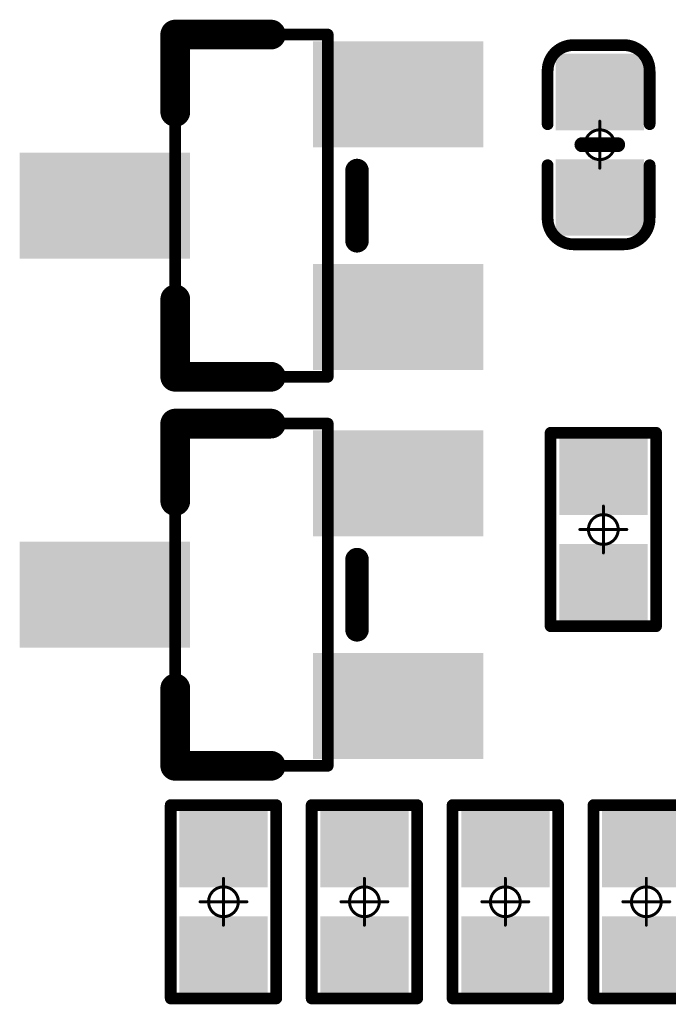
# Model space of a CAD drawing. Header units: millimetres. Extents: x 5.69 to 9.05, y 3.88 to 6.09.
# Tile 4 of 24: x 6.52 to 6.74, y 4.3 to 4.63. Entities that reach past the tile are written whole.
import ezdxf

# ---------------------------------------------------------------- set-up
doc = ezdxf.new("R2010")
doc.units = ezdxf.units.MM
doc.header["$MEASUREMENT"] = 0
for name, color, linetype in [('BottomLayer', 5, 'Continuous'), ('BottomOverlay', 54, 'Continuous'), ('BottomPaste', 16, 'Continuous'), ('BottomSolder', 6, 'Continuous'), ('Mechanical13', 56, 'Continuous'), ('Mechanical15', 56, 'Continuous')]:
    doc.layers.add(name, color=color, linetype=linetype)

# ---------------------------------------------------------------- blocks, each defined once
blk = doc.blocks.new('C0402_B_10')
at = {"layer": 'BottomLayer'}
for points in [[(-0.02657, -0.01082), (-0.00886, -0.01082), (-0.02657, 0.01083), (-0.00886, 0.01083)], [(0.00886, -0.01083), (0.02657, -0.01083), (0.00886, 0.01083), (0.02657, 0.01083)]]:
    blk.add_solid(points, dxfattribs=at)
at = {"layer": 'BottomOverlay', "const_width": 0.00394}
for points in [[(-0.03346, 0.00886, -0.414214), (-0.0248, 0.01752)], [(0.0248, 0.01752, -0.414214), (0.03346, 0.00886)], [(-0.0248, -0.01673, -0.414214), (-0.03346, -0.00807)], [(0.03346, -0.00807, -0.414214), (0.0248, -0.01673)]]:
    blk.add_lwpolyline(points, format="xyb", dxfattribs=at)
at = {"layer": 'BottomOverlay'}
for points, const_width in [([(-0.02578, 0.01752, 1), (-0.02382, 0.01752, 1)], 0.00197), ([(-0.02559, 0.01752, 1), (-0.02362, 0.01752, 1)], 0.00197), ([(-0.00787, 0.01752, 1), (-0.0059, 0.01752, 1)], 0.00197), ([(0.00591, 0.01752, 1), (0.00787, 0.01752, 1)], 0.00197), ([(0.02362, 0.01752, 1), (0.02559, 0.01752, 1)], 0.00197), ([(0.02382, 0.01752, 1), (0.02579, 0.01752, 1)], 0.00197), ([(-0.03445, 0.00886, 1), (-0.03248, 0.00886, 1)], 0.00197), ([(-0.03445, 0.00886, 1), (-0.03248, 0.00886, 1)], 0.00197), ([(0.03248, 0.00886, 1), (0.03445, 0.00886, 1)], 0.00197), ([(0.03248, 0.00886, 1), (0.03445, 0.00886, 1)], 0.00197), ([(-0.00125, 0.006, 1), (0.00125, 0.006, 1)], 0.0025), ([(-0.03445, -0.00807, 1), (-0.03248, -0.00807, 1)], 0.00197), ([(-0.03445, -0.00807, 1), (-0.03248, -0.00807, 1)], 0.00197), ([(-0.00125, -0.006, 1), (0.00125, -0.006, 1)], 0.0025), ([(0.03248, -0.00807, 1), (0.03445, -0.00807, 1)], 0.00197), ([(0.03248, -0.00807, 1), (0.03445, -0.00807, 1)], 0.00197), ([(-0.02578, -0.01673, 1), (-0.02382, -0.01673, 1)], 0.00197), ([(-0.02559, -0.01673, 1), (-0.02362, -0.01673, 1)], 0.00197), ([(-0.00787, -0.01673, 1), (-0.0059, -0.01673, 1)], 0.00197), ([(0.00591, -0.01673, 1), (0.00787, -0.01673, 1)], 0.00197), ([(0.02362, -0.01673, 1), (0.02559, -0.01673, 1)], 0.00197), ([(0.02382, -0.01673, 1), (0.02579, -0.01673, 1)], 0.00197)]:
    blk.add_lwpolyline(points, format="xyb", close=True, dxfattribs=dict(at, const_width=const_width))
for points, const_width in [([(-0.00689, 0.01752), (-0.0246, 0.01752)], 0.00394), ([(0.02461, 0.01752), (0.00689, 0.01752)], 0.00394), ([(-0.03346, -0.00807), (-0.03346, 0.00886)], 0.00394), ([(0.03346, -0.00807), (0.03346, 0.00886)], 0.00394), ([(0, -0.006), (0, 0.006)], 0.005), ([(-0.00689, -0.01673), (-0.0246, -0.01673)], 0.00394), ([(0.02461, -0.01673), (0.00689, -0.01673)], 0.00394)]:
    blk.add_lwpolyline(points, dxfattribs=dict(at, const_width=const_width))
at = {"layer": 'BottomPaste'}
for points in [[(-0.02657, -0.01082), (-0.00886, -0.01082), (-0.02657, 0.01083), (-0.00886, 0.01083)], [(0.00886, -0.01083), (0.02657, -0.01083), (0.00886, 0.01083), (0.02657, 0.01083)]]:
    blk.add_solid(points, dxfattribs=at)
at = {"layer": 'BottomSolder'}
for points in [[(-0.03057, -0.01482), (-0.00486, -0.01482), (-0.03057, 0.01483), (-0.00486, 0.01483)], [(0.00486, -0.01483), (0.03057, -0.01483), (0.00486, 0.01483), (0.03057, 0.01483)]]:
    blk.add_solid(points, dxfattribs=at)
at = {"layer": 'Mechanical15', "const_width": 0.001}
for points in [[(0, -0.00787), (0, 0.00788)], [(0.00788, 0), (-0.00787, 0)]]:
    blk.add_lwpolyline(points, dxfattribs=at)
at = {"layer": 'Mechanical15'}
for points, const_width in [([(-0.00025, 0.00788, 1), (0.00025, 0.00788, 1)], 0.0005), ([(0.005, 0, 1), (-0.005, 0, 1)], 0.001), ([(-0.00812, 0, 1), (-0.00762, 0, 1)], 0.0005), ([(-0.00525, 0, 1), (-0.00475, 0, 1)], 0.0005), ([(0.00475, 0, 1), (0.00525, 0, 1)], 0.0005), ([(0.00763, 0, 1), (0.00813, 0, 1)], 0.0005), ([(-0.00025, -0.00787, 1), (0.00025, -0.00787, 1)], 0.0005)]:
    blk.add_lwpolyline(points, format="xyb", close=True, dxfattribs=dict(at, const_width=const_width))
blk = doc.blocks.new('SOT_23_B_57')
at = {"layer": 'BottomLayer'}
for points in [[(0.02461, 0.05118), (0.02461, 0.02362), (0.07382, 0.05118), (0.07382, 0.02362)], [(-0.07382, 0.01378), (-0.07382, -0.01378), (-0.02461, 0.01378), (-0.02461, -0.01378)], [(0.02461, -0.02362), (0.02461, -0.05118), (0.07382, -0.02362), (0.07382, -0.05118)]]:
    blk.add_solid(points, dxfattribs=at)
at = {"layer": 'BottomOverlay'}
for points, const_width in [([(-0.02559, 0.05748), (0.0065, 0.05748)], 0.01), ([(-0.02559, 0.0315), (-0.02559, 0.05748)], 0.01), ([(-0.02559, 0.0315), (-0.02559, 0.05748)], 0.01), ([(-0.02559, 0.0315), (-0.02559, 0.05748)], 0.01), ([(0.03543, -0.01181), (0.03543, 0.01181)], 0.00787), ([(-0.02559, -0.05748), (-0.02559, -0.0315)], 0.01), ([(-0.02559, -0.05748), (0.0065, -0.05748)], 0.01)]:
    blk.add_lwpolyline(points, dxfattribs=dict(at, const_width=const_width))
for points, const_width in [([(-0.02809, 0.05748, 1), (-0.02309, 0.05748, 1)], 0.005), ([(-0.02809, 0.05748, 1), (-0.02309, 0.05748, 1)], 0.005), ([(-0.02809, 0.05748, 1), (-0.02309, 0.05748, 1)], 0.005), ([(-0.02809, 0.05748, 1), (-0.02309, 0.05748, 1)], 0.005), ([(0.004, 0.05748, 1), (0.009, 0.05748, 1)], 0.005), ([(-0.02809, 0.0315, 1), (-0.02309, 0.0315, 1)], 0.005), ([(-0.02809, 0.0315, 1), (-0.02309, 0.0315, 1)], 0.005), ([(-0.02809, 0.0315, 1), (-0.02309, 0.0315, 1)], 0.005), ([(0.03346, 0.01181, 1), (0.0374, 0.01181, 1)], 0.00394), ([(0.03346, -0.01181, 1), (0.0374, -0.01181, 1)], 0.00394), ([(-0.02809, -0.0315, 1), (-0.02309, -0.0315, 1)], 0.005), ([(-0.02809, -0.05748, 1), (-0.02309, -0.05748, 1)], 0.005), ([(-0.02809, -0.05748, 1), (-0.02309, -0.05748, 1)], 0.005), ([(0.004, -0.05748, 1), (0.009, -0.05748, 1)], 0.005)]:
    blk.add_lwpolyline(points, format="xyb", close=True, dxfattribs=dict(at, const_width=const_width))
at = {"layer": 'BottomPaste'}
for points in [[(0.02461, 0.05118), (0.02461, 0.02362), (0.07382, 0.05118), (0.07382, 0.02362)], [(-0.07382, 0.01378), (-0.07382, -0.01378), (-0.02461, 0.01378), (-0.02461, -0.01378)], [(0.02461, -0.02362), (0.02461, -0.05118), (0.07382, -0.02362), (0.07382, -0.05118)]]:
    blk.add_solid(points, dxfattribs=at)
at = {"layer": 'BottomSolder'}
for points in [[(0.02061, 0.05518), (0.02061, 0.01962), (0.07782, 0.05518), (0.07782, 0.01962)], [(-0.07782, 0.01778), (-0.07782, -0.01778), (-0.02061, 0.01778), (-0.02061, -0.01778)], [(0.02061, -0.01962), (0.02061, -0.05518), (0.07782, -0.01962), (0.07782, -0.05518)]]:
    blk.add_solid(points, dxfattribs=at)
at = {"layer": 'Mechanical13', "const_width": 0.00394}
for points in [[(-0.02559, -0.05748), (-0.02559, 0.05748)], [(-0.02559, 0.05748), (0.02559, 0.05748)], [(-0.02559, -0.05748), (-0.02559, 0.05748)], [(-0.02559, 0.05748), (0.02559, 0.05748)], [(-0.02559, 0.05748), (0.02559, 0.05748)], [(-0.02559, -0.05748), (-0.02559, 0.05748)], [(0.02559, -0.05748), (0.02559, 0.05748)], [(0.02559, -0.05748), (0.02559, 0.05748)], [(0.02559, -0.05748), (0.02559, 0.05748)], [(-0.02559, -0.05748), (0.02559, -0.05748)], [(-0.02559, -0.05748), (0.02559, -0.05748)], [(-0.02559, -0.05748), (0.02559, -0.05748)]]:
    blk.add_lwpolyline(points, dxfattribs=at)
at = {"layer": 'Mechanical13', "const_width": 0.00197}
for points in [[(-0.02657, 0.05748, 1), (-0.02461, 0.05748, 1)], [(-0.02657, 0.05748, 1), (-0.02461, 0.05748, 1)], [(-0.02657, 0.05748, 1), (-0.02461, 0.05748, 1)], [(-0.02657, 0.05748, 1), (-0.02461, 0.05748, 1)], [(-0.02657, 0.05748, 1), (-0.02461, 0.05748, 1)], [(-0.02657, 0.05748, 1), (-0.02461, 0.05748, 1)], [(0.02461, 0.05748, 1), (0.02657, 0.05748, 1)], [(0.02461, 0.05748, 1), (0.02657, 0.05748, 1)], [(0.02461, 0.05748, 1), (0.02657, 0.05748, 1)], [(0.02461, 0.05748, 1), (0.02657, 0.05748, 1)], [(0.02461, 0.05748, 1), (0.02657, 0.05748, 1)], [(0.02461, 0.05748, 1), (0.02657, 0.05748, 1)], [(-0.02657, -0.05748, 1), (-0.02461, -0.05748, 1)], [(-0.02657, -0.05748, 1), (-0.02461, -0.05748, 1)], [(-0.02657, -0.05748, 1), (-0.02461, -0.05748, 1)], [(-0.02657, -0.05748, 1), (-0.02461, -0.05748, 1)], [(-0.02657, -0.05748, 1), (-0.02461, -0.05748, 1)], [(-0.02657, -0.05748, 1), (-0.02461, -0.05748, 1)], [(0.02461, -0.05748, 1), (0.02657, -0.05748, 1)], [(0.02461, -0.05748, 1), (0.02657, -0.05748, 1)], [(0.02461, -0.05748, 1), (0.02657, -0.05748, 1)], [(0.02461, -0.05748, 1), (0.02657, -0.05748, 1)], [(0.02461, -0.05748, 1), (0.02657, -0.05748, 1)], [(0.02461, -0.05748, 1), (0.02657, -0.05748, 1)]]:
    blk.add_lwpolyline(points, format="xyb", close=True, dxfattribs=at)
blk = doc.blocks.new('SOT_23_B_58')
at = {"layer": 'BottomLayer'}
for points in [[(0.02461, 0.05118), (0.02461, 0.02362), (0.07382, 0.05118), (0.07382, 0.02362)], [(-0.07382, 0.01378), (-0.07382, -0.01378), (-0.02461, 0.01378), (-0.02461, -0.01378)], [(0.02461, -0.02362), (0.02461, -0.05118), (0.07382, -0.02362), (0.07382, -0.05118)]]:
    blk.add_solid(points, dxfattribs=at)
at = {"layer": 'BottomOverlay'}
for points, const_width in [([(-0.02559, 0.05748), (0.0065, 0.05748)], 0.01), ([(-0.02559, 0.0315), (-0.02559, 0.05748)], 0.01), ([(-0.02559, 0.0315), (-0.02559, 0.05748)], 0.01), ([(-0.02559, 0.0315), (-0.02559, 0.05748)], 0.01), ([(0.03543, -0.01181), (0.03543, 0.01181)], 0.00787), ([(-0.02559, -0.05748), (-0.02559, -0.0315)], 0.01), ([(-0.02559, -0.05748), (0.0065, -0.05748)], 0.01)]:
    blk.add_lwpolyline(points, dxfattribs=dict(at, const_width=const_width))
for points, const_width in [([(-0.02809, 0.05748, 1), (-0.02309, 0.05748, 1)], 0.005), ([(-0.02809, 0.05748, 1), (-0.02309, 0.05748, 1)], 0.005), ([(-0.02809, 0.05748, 1), (-0.02309, 0.05748, 1)], 0.005), ([(-0.02809, 0.05748, 1), (-0.02309, 0.05748, 1)], 0.005), ([(0.004, 0.05748, 1), (0.009, 0.05748, 1)], 0.005), ([(-0.02809, 0.0315, 1), (-0.02309, 0.0315, 1)], 0.005), ([(-0.02809, 0.0315, 1), (-0.02309, 0.0315, 1)], 0.005), ([(-0.02809, 0.0315, 1), (-0.02309, 0.0315, 1)], 0.005), ([(0.03346, 0.01181, 1), (0.0374, 0.01181, 1)], 0.00394), ([(0.03346, -0.01181, 1), (0.0374, -0.01181, 1)], 0.00394), ([(-0.02809, -0.0315, 1), (-0.02309, -0.0315, 1)], 0.005), ([(-0.02809, -0.05748, 1), (-0.02309, -0.05748, 1)], 0.005), ([(-0.02809, -0.05748, 1), (-0.02309, -0.05748, 1)], 0.005), ([(0.004, -0.05748, 1), (0.009, -0.05748, 1)], 0.005)]:
    blk.add_lwpolyline(points, format="xyb", close=True, dxfattribs=dict(at, const_width=const_width))
at = {"layer": 'BottomPaste'}
for points in [[(0.02461, 0.05118), (0.02461, 0.02362), (0.07382, 0.05118), (0.07382, 0.02362)], [(-0.07382, 0.01378), (-0.07382, -0.01378), (-0.02461, 0.01378), (-0.02461, -0.01378)], [(0.02461, -0.02362), (0.02461, -0.05118), (0.07382, -0.02362), (0.07382, -0.05118)]]:
    blk.add_solid(points, dxfattribs=at)
at = {"layer": 'BottomSolder'}
for points in [[(0.02061, 0.05518), (0.02061, 0.01962), (0.07782, 0.05518), (0.07782, 0.01962)], [(-0.07782, 0.01778), (-0.07782, -0.01778), (-0.02061, 0.01778), (-0.02061, -0.01778)], [(0.02061, -0.01962), (0.02061, -0.05518), (0.07782, -0.01962), (0.07782, -0.05518)]]:
    blk.add_solid(points, dxfattribs=at)
at = {"layer": 'Mechanical13', "const_width": 0.00394}
for points in [[(-0.02559, -0.05748), (-0.02559, 0.05748)], [(-0.02559, 0.05748), (0.02559, 0.05748)], [(-0.02559, -0.05748), (-0.02559, 0.05748)], [(-0.02559, 0.05748), (0.02559, 0.05748)], [(-0.02559, 0.05748), (0.02559, 0.05748)], [(-0.02559, -0.05748), (-0.02559, 0.05748)], [(0.02559, -0.05748), (0.02559, 0.05748)], [(0.02559, -0.05748), (0.02559, 0.05748)], [(0.02559, -0.05748), (0.02559, 0.05748)], [(-0.02559, -0.05748), (0.02559, -0.05748)], [(-0.02559, -0.05748), (0.02559, -0.05748)], [(-0.02559, -0.05748), (0.02559, -0.05748)]]:
    blk.add_lwpolyline(points, dxfattribs=at)
at = {"layer": 'Mechanical13', "const_width": 0.00197}
for points in [[(-0.02657, 0.05748, 1), (-0.02461, 0.05748, 1)], [(-0.02657, 0.05748, 1), (-0.02461, 0.05748, 1)], [(-0.02657, 0.05748, 1), (-0.02461, 0.05748, 1)], [(-0.02657, 0.05748, 1), (-0.02461, 0.05748, 1)], [(-0.02657, 0.05748, 1), (-0.02461, 0.05748, 1)], [(-0.02657, 0.05748, 1), (-0.02461, 0.05748, 1)], [(0.02461, 0.05748, 1), (0.02657, 0.05748, 1)], [(0.02461, 0.05748, 1), (0.02657, 0.05748, 1)], [(0.02461, 0.05748, 1), (0.02657, 0.05748, 1)], [(0.02461, 0.05748, 1), (0.02657, 0.05748, 1)], [(0.02461, 0.05748, 1), (0.02657, 0.05748, 1)], [(0.02461, 0.05748, 1), (0.02657, 0.05748, 1)], [(-0.02657, -0.05748, 1), (-0.02461, -0.05748, 1)], [(-0.02657, -0.05748, 1), (-0.02461, -0.05748, 1)], [(-0.02657, -0.05748, 1), (-0.02461, -0.05748, 1)], [(-0.02657, -0.05748, 1), (-0.02461, -0.05748, 1)], [(-0.02657, -0.05748, 1), (-0.02461, -0.05748, 1)], [(-0.02657, -0.05748, 1), (-0.02461, -0.05748, 1)], [(0.02461, -0.05748, 1), (0.02657, -0.05748, 1)], [(0.02461, -0.05748, 1), (0.02657, -0.05748, 1)], [(0.02461, -0.05748, 1), (0.02657, -0.05748, 1)], [(0.02461, -0.05748, 1), (0.02657, -0.05748, 1)], [(0.02461, -0.05748, 1), (0.02657, -0.05748, 1)], [(0.02461, -0.05748, 1), (0.02657, -0.05748, 1)]]:
    blk.add_lwpolyline(points, format="xyb", close=True, dxfattribs=at)
blk = doc.blocks.new('R0402_B_69')
at = {"layer": 'BottomLayer'}
for points in [[(-0.02657, -0.01082), (-0.00886, -0.01082), (-0.02657, 0.01083), (-0.00886, 0.01083)], [(0.00886, -0.01083), (0.02657, -0.01083), (0.00886, 0.01083), (0.02657, 0.01083)]]:
    blk.add_solid(points, dxfattribs=at)
at = {"layer": 'BottomOverlay', "const_width": 0.00394}
for points in [[(-0.03248, 0.01772), (0.03248, 0.01772)], [(-0.03248, 0.01772), (-0.03248, -0.01772)], [(0.03248, 0.01772), (0.03248, -0.01772)], [(-0.03248, -0.01772), (0.03248, -0.01772)]]:
    blk.add_lwpolyline(points, dxfattribs=at)
at = {"layer": 'BottomOverlay', "const_width": 0.00197}
for points in [[(-0.03346, 0.01772, 1), (-0.0315, 0.01772, 1)], [(-0.03346, 0.01772, 1), (-0.0315, 0.01772, 1)], [(0.0315, 0.01772, 1), (0.03346, 0.01772, 1)], [(0.0315, 0.01772, 1), (0.03346, 0.01772, 1)], [(-0.03346, -0.01772, 1), (-0.0315, -0.01772, 1)], [(-0.03346, -0.01772, 1), (-0.0315, -0.01772, 1)], [(0.0315, -0.01772, 1), (0.03346, -0.01772, 1)], [(0.0315, -0.01772, 1), (0.03346, -0.01772, 1)]]:
    blk.add_lwpolyline(points, format="xyb", close=True, dxfattribs=at)
at = {"layer": 'BottomPaste'}
for points in [[(-0.02657, -0.01082), (-0.00886, -0.01082), (-0.02657, 0.01083), (-0.00886, 0.01083)], [(0.00886, -0.01083), (0.02657, -0.01083), (0.00886, 0.01083), (0.02657, 0.01083)]]:
    blk.add_solid(points, dxfattribs=at)
at = {"layer": 'BottomSolder'}
for points in [[(-0.03057, -0.01482), (-0.00486, -0.01482), (-0.03057, 0.01483), (-0.00486, 0.01483)], [(0.00486, -0.01483), (0.03057, -0.01483), (0.00486, 0.01483), (0.03057, 0.01483)]]:
    blk.add_solid(points, dxfattribs=at)
at = {"layer": 'Mechanical15', "const_width": 0.001}
for points in [[(0, 0.00787), (0, -0.00787)], [(-0.00787, 0), (0.00787, 0)]]:
    blk.add_lwpolyline(points, dxfattribs=at)
at = {"layer": 'Mechanical15'}
for points, const_width in [([(-0.00025, 0.00787, 1), (0.00025, 0.00787, 1)], 0.0005), ([(0.005, 0, 1), (-0.005, 0, 1)], 0.001), ([(-0.00812, 0, 1), (-0.00762, 0, 1)], 0.0005), ([(-0.00525, 0, 1), (-0.00475, 0, 1)], 0.0005), ([(0.00475, 0, 1), (0.00525, 0, 1)], 0.0005), ([(0.00762, 0, 1), (0.00812, 0, 1)], 0.0005), ([(-0.00025, -0.00787, 1), (0.00025, -0.00787, 1)], 0.0005)]:
    blk.add_lwpolyline(points, format="xyb", close=True, dxfattribs=dict(at, const_width=const_width))
blk = doc.blocks.new('R0402_B_84')
at = {"layer": 'BottomLayer'}
for points in [[(-0.02657, -0.01082), (-0.00886, -0.01082), (-0.02657, 0.01083), (-0.00886, 0.01083)], [(0.00886, -0.01083), (0.02657, -0.01083), (0.00886, 0.01083), (0.02657, 0.01083)]]:
    blk.add_solid(points, dxfattribs=at)
at = {"layer": 'BottomOverlay', "const_width": 0.00394}
for points in [[(0.03248, 0.01772), (-0.03248, 0.01772)], [(-0.03248, -0.01772), (-0.03248, 0.01772)], [(0.03248, -0.01772), (0.03248, 0.01772)], [(0.03248, -0.01772), (-0.03248, -0.01772)]]:
    blk.add_lwpolyline(points, dxfattribs=at)
at = {"layer": 'BottomOverlay', "const_width": 0.00197}
for points in [[(-0.03346, 0.01772, 1), (-0.0315, 0.01772, 1)], [(-0.03346, 0.01772, 1), (-0.0315, 0.01772, 1)], [(0.0315, 0.01772, 1), (0.03346, 0.01772, 1)], [(0.0315, 0.01772, 1), (0.03346, 0.01772, 1)], [(-0.03346, -0.01772, 1), (-0.0315, -0.01772, 1)], [(-0.03346, -0.01772, 1), (-0.0315, -0.01772, 1)], [(0.0315, -0.01772, 1), (0.03346, -0.01772, 1)], [(0.0315, -0.01772, 1), (0.03346, -0.01772, 1)]]:
    blk.add_lwpolyline(points, format="xyb", close=True, dxfattribs=at)
at = {"layer": 'BottomPaste'}
for points in [[(-0.02657, -0.01082), (-0.00886, -0.01082), (-0.02657, 0.01083), (-0.00886, 0.01083)], [(0.00886, -0.01083), (0.02657, -0.01083), (0.00886, 0.01083), (0.02657, 0.01083)]]:
    blk.add_solid(points, dxfattribs=at)
at = {"layer": 'BottomSolder'}
for points in [[(-0.03057, -0.01482), (-0.00486, -0.01482), (-0.03057, 0.01483), (-0.00486, 0.01483)], [(0.00486, -0.01483), (0.03057, -0.01483), (0.00486, 0.01483), (0.03057, 0.01483)]]:
    blk.add_solid(points, dxfattribs=at)
at = {"layer": 'Mechanical15', "const_width": 0.001}
for points in [[(0, -0.00787), (0, 0.00787)], [(0.00787, 0), (-0.00787, 0)]]:
    blk.add_lwpolyline(points, dxfattribs=at)
at = {"layer": 'Mechanical15'}
for points, const_width in [([(-0.00025, 0.00787, 1), (0.00025, 0.00787, 1)], 0.0005), ([(0.005, 0, 1), (-0.005, 0, 1)], 0.001), ([(-0.00812, 0, 1), (-0.00762, 0, 1)], 0.0005), ([(-0.00525, 0, 1), (-0.00475, 0, 1)], 0.0005), ([(0.00475, 0, 1), (0.00525, 0, 1)], 0.0005), ([(0.00762, 0, 1), (0.00812, 0, 1)], 0.0005), ([(-0.00025, -0.00787, 1), (0.00025, -0.00787, 1)], 0.0005)]:
    blk.add_lwpolyline(points, format="xyb", close=True, dxfattribs=dict(at, const_width=const_width))
blk = doc.blocks.new('R0402_B_85')
at = {"layer": 'BottomLayer'}
for points in [[(-0.02657, -0.01082), (-0.00886, -0.01082), (-0.02657, 0.01083), (-0.00886, 0.01083)], [(0.00886, -0.01083), (0.02657, -0.01083), (0.00886, 0.01083), (0.02657, 0.01083)]]:
    blk.add_solid(points, dxfattribs=at)
at = {"layer": 'BottomOverlay', "const_width": 0.00394}
for points in [[(0.03248, 0.01772), (-0.03248, 0.01772)], [(-0.03248, -0.01772), (-0.03248, 0.01772)], [(0.03248, -0.01772), (0.03248, 0.01772)], [(0.03248, -0.01772), (-0.03248, -0.01772)]]:
    blk.add_lwpolyline(points, dxfattribs=at)
at = {"layer": 'BottomOverlay', "const_width": 0.00197}
for points in [[(-0.03346, 0.01772, 1), (-0.0315, 0.01772, 1)], [(-0.03346, 0.01772, 1), (-0.0315, 0.01772, 1)], [(0.0315, 0.01772, 1), (0.03346, 0.01772, 1)], [(0.0315, 0.01772, 1), (0.03346, 0.01772, 1)], [(-0.03346, -0.01772, 1), (-0.0315, -0.01772, 1)], [(-0.03346, -0.01772, 1), (-0.0315, -0.01772, 1)], [(0.0315, -0.01772, 1), (0.03346, -0.01772, 1)], [(0.0315, -0.01772, 1), (0.03346, -0.01772, 1)]]:
    blk.add_lwpolyline(points, format="xyb", close=True, dxfattribs=at)
at = {"layer": 'BottomPaste'}
for points in [[(-0.02657, -0.01082), (-0.00886, -0.01082), (-0.02657, 0.01083), (-0.00886, 0.01083)], [(0.00886, -0.01083), (0.02657, -0.01083), (0.00886, 0.01083), (0.02657, 0.01083)]]:
    blk.add_solid(points, dxfattribs=at)
at = {"layer": 'BottomSolder'}
for points in [[(-0.03057, -0.01482), (-0.00486, -0.01482), (-0.03057, 0.01483), (-0.00486, 0.01483)], [(0.00486, -0.01483), (0.03057, -0.01483), (0.00486, 0.01483), (0.03057, 0.01483)]]:
    blk.add_solid(points, dxfattribs=at)
at = {"layer": 'Mechanical15', "const_width": 0.001}
for points in [[(0, -0.00787), (0, 0.00787)], [(0.00787, 0), (-0.00787, 0)]]:
    blk.add_lwpolyline(points, dxfattribs=at)
at = {"layer": 'Mechanical15'}
for points, const_width in [([(-0.00025, 0.00787, 1), (0.00025, 0.00787, 1)], 0.0005), ([(0.005, 0, 1), (-0.005, 0, 1)], 0.001), ([(-0.00812, 0, 1), (-0.00762, 0, 1)], 0.0005), ([(-0.00525, 0, 1), (-0.00475, 0, 1)], 0.0005), ([(0.00475, 0, 1), (0.00525, 0, 1)], 0.0005), ([(0.00762, 0, 1), (0.00812, 0, 1)], 0.0005), ([(-0.00025, -0.00787, 1), (0.00025, -0.00787, 1)], 0.0005)]:
    blk.add_lwpolyline(points, format="xyb", close=True, dxfattribs=dict(at, const_width=const_width))
blk = doc.blocks.new('R0402_B_87')
at = {"layer": 'BottomLayer'}
for points in [[(-0.02657, -0.01082), (-0.00886, -0.01082), (-0.02657, 0.01083), (-0.00886, 0.01083)], [(0.00886, -0.01083), (0.02657, -0.01083), (0.00886, 0.01083), (0.02657, 0.01083)]]:
    blk.add_solid(points, dxfattribs=at)
at = {"layer": 'BottomOverlay', "const_width": 0.00394}
for points in [[(0.03248, 0.01772), (-0.03248, 0.01772)], [(-0.03248, -0.01772), (-0.03248, 0.01772)], [(0.03248, -0.01772), (0.03248, 0.01772)], [(0.03248, -0.01772), (-0.03248, -0.01772)]]:
    blk.add_lwpolyline(points, dxfattribs=at)
at = {"layer": 'BottomOverlay', "const_width": 0.00197}
for points in [[(-0.03346, 0.01772, 1), (-0.0315, 0.01772, 1)], [(-0.03346, 0.01772, 1), (-0.0315, 0.01772, 1)], [(0.0315, 0.01772, 1), (0.03346, 0.01772, 1)], [(0.0315, 0.01772, 1), (0.03346, 0.01772, 1)], [(-0.03346, -0.01772, 1), (-0.0315, -0.01772, 1)], [(-0.03346, -0.01772, 1), (-0.0315, -0.01772, 1)], [(0.0315, -0.01772, 1), (0.03346, -0.01772, 1)], [(0.0315, -0.01772, 1), (0.03346, -0.01772, 1)]]:
    blk.add_lwpolyline(points, format="xyb", close=True, dxfattribs=at)
at = {"layer": 'BottomPaste'}
for points in [[(-0.02657, -0.01082), (-0.00886, -0.01082), (-0.02657, 0.01083), (-0.00886, 0.01083)], [(0.00886, -0.01083), (0.02657, -0.01083), (0.00886, 0.01083), (0.02657, 0.01083)]]:
    blk.add_solid(points, dxfattribs=at)
at = {"layer": 'BottomSolder'}
for points in [[(-0.03057, -0.01482), (-0.00486, -0.01482), (-0.03057, 0.01483), (-0.00486, 0.01483)], [(0.00486, -0.01483), (0.03057, -0.01483), (0.00486, 0.01483), (0.03057, 0.01483)]]:
    blk.add_solid(points, dxfattribs=at)
at = {"layer": 'Mechanical15', "const_width": 0.001}
for points in [[(0, -0.00787), (0, 0.00787)], [(0.00787, 0), (-0.00787, 0)]]:
    blk.add_lwpolyline(points, dxfattribs=at)
at = {"layer": 'Mechanical15'}
for points, const_width in [([(-0.00025, 0.00787, 1), (0.00025, 0.00787, 1)], 0.0005), ([(0.005, 0, 1), (-0.005, 0, 1)], 0.001), ([(-0.00812, 0, 1), (-0.00762, 0, 1)], 0.0005), ([(-0.00525, 0, 1), (-0.00475, 0, 1)], 0.0005), ([(0.00475, 0, 1), (0.00525, 0, 1)], 0.0005), ([(0.00762, 0, 1), (0.00812, 0, 1)], 0.0005), ([(-0.00025, -0.00787, 1), (0.00025, -0.00787, 1)], 0.0005)]:
    blk.add_lwpolyline(points, format="xyb", close=True, dxfattribs=dict(at, const_width=const_width))
blk = doc.blocks.new('R0402_B_110')
at = {"layer": 'BottomLayer'}
for points in [[(-0.02657, -0.01082), (-0.00886, -0.01082), (-0.02657, 0.01083), (-0.00886, 0.01083)], [(0.00886, -0.01083), (0.02657, -0.01083), (0.00886, 0.01083), (0.02657, 0.01083)]]:
    blk.add_solid(points, dxfattribs=at)
at = {"layer": 'BottomOverlay', "const_width": 0.00394}
for points in [[(-0.03248, 0.01772), (0.03248, 0.01772)], [(-0.03248, 0.01772), (-0.03248, -0.01772)], [(0.03248, 0.01772), (0.03248, -0.01772)], [(-0.03248, -0.01772), (0.03248, -0.01772)]]:
    blk.add_lwpolyline(points, dxfattribs=at)
at = {"layer": 'BottomOverlay', "const_width": 0.00197}
for points in [[(-0.03346, 0.01772, 1), (-0.0315, 0.01772, 1)], [(-0.03346, 0.01772, 1), (-0.0315, 0.01772, 1)], [(0.0315, 0.01772, 1), (0.03346, 0.01772, 1)], [(0.0315, 0.01772, 1), (0.03346, 0.01772, 1)], [(-0.03346, -0.01772, 1), (-0.0315, -0.01772, 1)], [(-0.03346, -0.01772, 1), (-0.0315, -0.01772, 1)], [(0.0315, -0.01772, 1), (0.03346, -0.01772, 1)], [(0.0315, -0.01772, 1), (0.03346, -0.01772, 1)]]:
    blk.add_lwpolyline(points, format="xyb", close=True, dxfattribs=at)
at = {"layer": 'BottomPaste'}
for points in [[(-0.02657, -0.01082), (-0.00886, -0.01082), (-0.02657, 0.01083), (-0.00886, 0.01083)], [(0.00886, -0.01083), (0.02657, -0.01083), (0.00886, 0.01083), (0.02657, 0.01083)]]:
    blk.add_solid(points, dxfattribs=at)
at = {"layer": 'BottomSolder'}
for points in [[(-0.03057, -0.01482), (-0.00486, -0.01482), (-0.03057, 0.01483), (-0.00486, 0.01483)], [(0.00486, -0.01483), (0.03057, -0.01483), (0.00486, 0.01483), (0.03057, 0.01483)]]:
    blk.add_solid(points, dxfattribs=at)
at = {"layer": 'Mechanical15', "const_width": 0.001}
for points in [[(0, 0.00787), (0, -0.00787)], [(-0.00787, 0), (0.00787, 0)]]:
    blk.add_lwpolyline(points, dxfattribs=at)
at = {"layer": 'Mechanical15'}
for points, const_width in [([(-0.00025, 0.00787, 1), (0.00025, 0.00787, 1)], 0.0005), ([(0.005, 0, 1), (-0.005, 0, 1)], 0.001), ([(-0.00812, 0, 1), (-0.00762, 0, 1)], 0.0005), ([(-0.00525, 0, 1), (-0.00475, 0, 1)], 0.0005), ([(0.00475, 0, 1), (0.00525, 0, 1)], 0.0005), ([(0.00762, 0, 1), (0.00812, 0, 1)], 0.0005), ([(-0.00025, -0.00787, 1), (0.00025, -0.00787, 1)], 0.0005)]:
    blk.add_lwpolyline(points, format="xyb", close=True, dxfattribs=dict(at, const_width=const_width))

msp = doc.modelspace()

# ---------------------------------------------------------------- block references
for name, p in [('SOT_23_B_58', (6.59657, 4.57003)), ('SOT_23_B_57', (6.59657, 4.43933))]:
    msp.add_blockref(name, p)
for name, p, rotation in [('C0402_B_10', (6.7135, 4.59051), 90), ('R0402_B_69', (6.71469, 4.46124), 270), ('R0402_B_84', (6.58716, 4.33618), 90), ('R0402_B_110', (6.63448, 4.33618), 270), ('R0402_B_87', (6.68179, 4.33618), 90), ('R0402_B_85', (6.72912, 4.33618), 90)]:
    msp.add_blockref(name, p, dxfattribs=dict(rotation=rotation))

doc.saveas('drawing.dxf')
